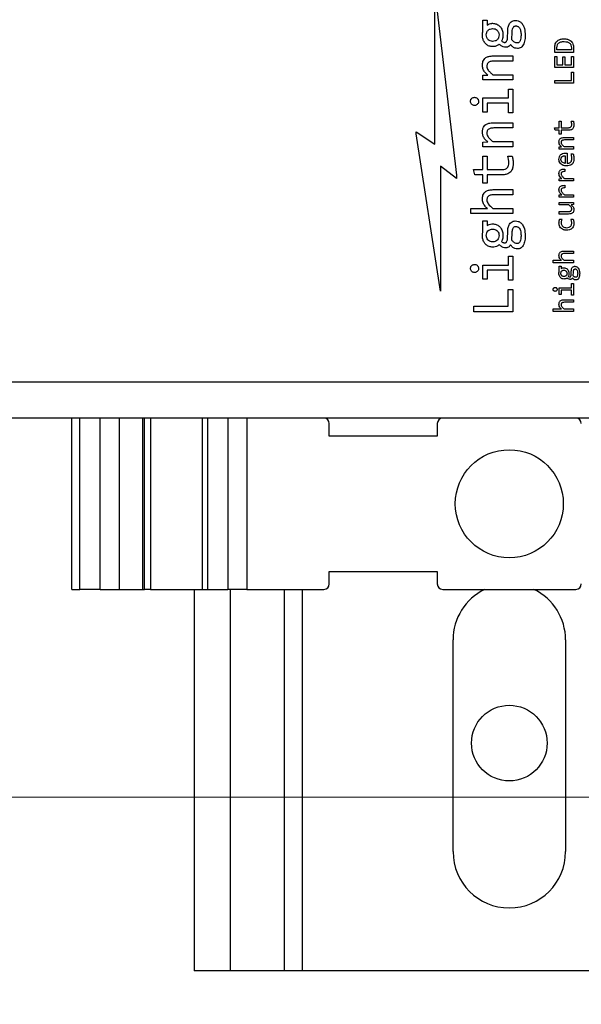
# Model space of a CAD drawing. Header units: millimetres. Extents: x 0 to 420, y 0 to 297.
# Tile 88 of 145: x 200 to 206, y 158 to 169. Entities that reach past the tile are written whole.
import ezdxf

# ---------------------------------------------------------------- set-up
doc = ezdxf.new("R2010")
doc.units = ezdxf.units.MM
doc.styles.add('SLDTEXTSTYLE0', font='TXT', dxfattribs={"width": 0.75})
doc.dimstyles.new('SLDDIMSTYLE0', dxfattribs={"dimtxt": 3.5, "dimasz": 3.302, "dimexe": 0, "dimexo": 0.0625, "dimgap": 0.875, "dimtad": 1, "dimlfac": 5, "dimrnd": 1e-09, "dimzin": 12, "dimdsep": 46, "dimtxsty": 'SLDTEXTSTYLE0', "dimsah": 1, "dimcen": 0.09, "dimadec": 0, "dimazin": 3, "dimtfac": 1, "dimtofl": 0, "dimtmove": 0, "dimatfit": 3, "dimfxl": 1, "dimfrac": 2, "dimtolj": 1, "dimtzin": 12, "dimarcsym": 0})

# ---------------------------------------------------------------- blocks, each defined once
blk = doc.blocks.new('_D_4')
at = {"color": 7, "linetype": 'Continuous', "lineweight": 18}
for p, q in [((186.436, 160.155), (271.003, 160.155)), ((270.003, 150.755), (270.003, 160.155)), ((228.436, 150.755), (271.003, 150.755))]:
    blk.add_line(p, q, dxfattribs=at)
for points in [[(270.003, 160.155), (269.495, 156.853), (270.511, 156.853)], [(270.003, 150.755), (270.511, 154.057), (269.495, 154.057)]]:
    blk.add_solid(points, dxfattribs=at)
at = {"color": 7, "linetype": 'Continuous', "lineweight": 18, "insert": (265.491, 152.869), "char_height": 3.5, "attachment_point": 1, "rotation": 90, "style": 'SLDTEXTSTYLE0'}
blk.add_mtext('47', dxfattribs=at)
blk = doc.blocks.new('_D_5')
at = {"color": 7, "linetype": 'Continuous', "lineweight": 18}
for p, q in [((186.436, 221.355), (271.003, 221.355)), ((270.003, 160.155), (270.003, 221.355)), ((186.436, 160.155), (271.003, 160.155))]:
    blk.add_line(p, q, dxfattribs=at)
for points in [[(270.003, 221.355), (269.495, 218.053), (270.511, 218.053)], [(270.003, 160.155), (270.511, 163.457), (269.495, 163.457)]]:
    blk.add_solid(points, dxfattribs=at)
at = {"color": 7, "linetype": 'Continuous', "lineweight": 18, "insert": (265.491, 186.876), "char_height": 3.5, "attachment_point": 1, "rotation": 90, "style": 'SLDTEXTSTYLE0'}
blk.add_mtext('306', dxfattribs=at)

msp = doc.modelspace()

# ---------------------------------------------------------------- linework, layer by layer
at = {"color": 7, "linetype": 'Continuous', "lineweight": 25}
for p, q in [((204.6096, 169.0859), (204.8481, 167.0598)), ((204.6096, 167.4063), (204.6096, 169.0859)), ((205.1432, 168.7801), (205.1899, 168.7801)), ((205.1432, 168.6602), (205.1432, 168.7801)), ((205.1899, 168.7801), (205.1899, 168.7273)), ((205.4151, 168.5788), (205.4182, 168.6656)), ((205.4648, 168.5645), (205.4679, 168.6509)), ((205.9417, 168.4231), (205.9417, 168.4771)), ((205.9657, 168.4516), (205.9657, 168.4761)), ((206.126, 168.4727), (206.126, 168.4516)), ((206.1508, 168.4679), (206.1508, 168.4231)), ((205.2577, 168.3844), (205.4737, 168.3844)), ((205.4737, 168.3844), (205.4737, 168.327)), ((206.1508, 168.4231), (205.9417, 168.4231)), ((205.9417, 168.3766), (205.9657, 168.3766)), ((205.9417, 168.2577), (205.9417, 168.3766)), ((206.126, 168.4516), (205.9657, 168.4516)), ((205.9657, 168.3766), (205.9657, 168.2862)), ((206.0305, 168.3731), (206.0545, 168.3731)), ((206.0305, 168.2862), (206.0305, 168.3731)), ((206.0545, 168.3731), (206.0545, 168.2862)), ((206.1264, 168.3766), (206.1508, 168.3766)), ((206.1264, 168.2862), (206.1264, 168.3766)), ((206.1508, 168.3766), (206.1508, 168.2577)), ((205.4737, 168.327), (205.2624, 168.327)), ((206.1508, 168.2577), (205.9417, 168.2577)), ((205.9657, 168.2862), (206.0305, 168.2862)), ((206.0545, 168.2862), (206.1264, 168.2862)), ((205.1432, 168.1696), (205.1964, 168.1719)), ((205.1432, 168.1183), (205.1432, 168.1696)), ((205.2543, 168.1758), (205.4737, 168.1758)), ((205.4737, 168.1758), (205.4737, 168.1183)), ((206.1264, 168.2028), (206.1508, 168.2028)), ((206.1264, 168.1116), (206.1264, 168.2028)), ((206.1508, 168.2028), (206.1508, 168.0825)), ((205.4737, 168.1183), (205.1432, 168.1183)), ((205.9417, 168.0825), (205.9417, 168.1116)), ((205.9417, 168.1116), (206.1264, 168.1116)), ((206.1508, 168.0825), (205.9417, 168.0825)), ((205.1432, 167.9177), (205.4259, 167.9177)), ((205.1432, 167.7619), (205.1432, 167.9177)), ((205.4259, 168.0161), (205.4737, 168.0161)), ((205.4259, 167.9177), (205.4259, 168.0161)), ((205.4737, 168.0161), (205.4737, 167.7511)), ((205.1906, 167.8599), (205.1906, 167.7619)), ((205.4259, 167.8599), (205.1906, 167.8599)), ((205.4259, 167.7511), (205.4259, 167.8599)), ((205.1906, 167.7619), (205.1432, 167.7619)), ((205.4737, 167.7511), (205.4259, 167.7511)), ((205.2577, 167.6424), (205.4737, 167.6424)), ((205.4737, 167.5849), (205.2624, 167.5849)), ((205.4737, 167.6424), (205.4737, 167.5849)), ((205.9389, 167.5876), (205.9902, 167.5876)), ((205.946, 167.5597), (205.9389, 167.5876)), ((205.9902, 167.6597), (206.0136, 167.6597)), ((205.9902, 167.5876), (205.9902, 167.6597)), ((206.0136, 167.6597), (206.0136, 167.5876)), ((206.0136, 167.5876), (206.0951, 167.5876)), ((206.1245, 167.6597), (206.1485, 167.6597)), ((204.3996, 167.5205), (204.3996, 167.5436)), ((204.3996, 167.5436), (204.6096, 167.4063)), ((204.6713, 165.7742), (204.3996, 167.5205)), ((205.9902, 167.5597), (205.946, 167.5597)), ((205.9902, 167.5147), (205.9902, 167.5597)), ((206.0136, 167.5147), (205.9902, 167.5147)), ((206.0136, 167.5597), (206.0136, 167.5147)), ((206.0974, 167.5597), (206.0136, 167.5597)), ((206.0459, 167.4793), (206.1508, 167.4793)), ((206.1508, 167.4793), (206.1508, 167.4514)), ((205.1432, 167.4276), (205.1964, 167.4299)), ((205.1432, 167.3763), (205.1432, 167.4276)), ((205.4737, 167.3763), (205.1432, 167.3763)), ((205.2543, 167.4337), (205.4737, 167.4337)), ((205.4737, 167.4337), (205.4737, 167.3763)), ((205.9902, 167.375), (206.0161, 167.3761)), ((205.9902, 167.3501), (205.9902, 167.375)), ((206.0442, 167.378), (206.1508, 167.378)), ((206.1508, 167.4514), (206.0481, 167.4514)), ((206.1508, 167.378), (206.1508, 167.3501)), ((205.1432, 167.2717), (205.1914, 167.2717)), ((205.1432, 167.1233), (205.1432, 167.2717)), ((205.1914, 167.2717), (205.1914, 167.1233)), ((205.4197, 167.2717), (205.4691, 167.2717)), ((206.1508, 167.3501), (205.9902, 167.3501)), ((206.058, 167.2765), (206.058, 167.192)), ((206.0794, 167.3049), (206.0794, 167.192)), ((206.1234, 167.2969), (206.1463, 167.2969)), ((204.6713, 167.161), (204.6713, 165.7742)), ((204.8489, 167.0237), (204.6713, 167.161)), ((204.8481, 167.0598), (204.8481, 167.0497)), ((204.8481, 167.0497), (204.8489, 167.0497)), ((204.8489, 167.0497), (204.8489, 167.0237)), ((205.0375, 167.1233), (205.1432, 167.1233)), ((205.0522, 167.0658), (205.0375, 167.1233)), ((205.1432, 167.0658), (205.0522, 167.0658)), ((205.1432, 166.9732), (205.1432, 167.0658)), ((205.1914, 167.1233), (205.3592, 167.1233)), ((205.1914, 167.0658), (205.1914, 166.9732)), ((205.3638, 167.0658), (205.1914, 167.0658)), ((206.0515, 167.1281), (206.0515, 167.1)), ((205.1914, 166.9732), (205.1432, 166.9732)), ((205.9902, 167.0217), (206.0198, 167.0224)), ((205.9902, 166.9962), (205.9902, 167.0217)), ((206.1508, 166.9962), (205.9902, 166.9962)), ((206.0477, 167.0243), (206.1508, 167.0243)), ((206.0515, 166.9479), (206.0515, 166.9198)), ((206.1508, 167.0243), (206.1508, 166.9962)), ((205.2577, 166.9003), (205.4737, 166.9003)), ((205.4737, 166.8429), (205.2624, 166.8429)), ((205.4737, 166.9003), (205.4737, 166.8429)), ((205.9902, 166.8415), (206.0198, 166.8422)), ((205.9902, 166.816), (205.9902, 166.8415)), ((206.1508, 166.816), (205.9902, 166.816)), ((206.0477, 166.8441), (206.1508, 166.8441)), ((206.1508, 166.8441), (206.1508, 166.816)), ((205.9902, 166.7585), (206.1508, 166.7585)), ((205.9902, 166.7306), (205.9902, 166.7585)), ((206.0966, 166.7306), (205.9902, 166.7306)), ((206.1508, 166.7334), (206.1249, 166.7325)), ((206.1508, 166.7585), (206.1508, 166.7334)), ((205.0082, 166.6917), (205.1428, 166.6917)), ((205.0082, 166.6342), (205.0082, 166.6917)), ((205.4737, 166.6342), (205.0082, 166.6342)), ((205.1428, 166.6917), (205.1949, 166.6897)), ((205.2543, 166.6917), (205.4737, 166.6917)), ((205.4737, 166.6917), (205.4737, 166.6342)), ((205.9902, 166.6572), (206.0929, 166.6572)), ((205.9902, 166.6292), (205.9902, 166.6572)), ((206.0951, 166.6292), (205.9902, 166.6292)), ((205.1432, 166.554), (205.1899, 166.554)), ((205.1432, 166.434), (205.1432, 166.554)), ((205.1899, 166.554), (205.1899, 166.5012)), ((205.9955, 166.5738), (206.0221, 166.5738)), ((206.1189, 166.5738), (206.1448, 166.5738)), ((205.4151, 166.3527), (205.4182, 166.4394)), ((205.4648, 166.3384), (205.4679, 166.4248)), ((205.4259, 166.161), (205.4737, 166.161)), ((205.4259, 166.0626), (205.4259, 166.161)), ((205.4737, 166.161), (205.4737, 165.896)), ((206.0459, 166.2179), (206.1508, 166.2179)), ((206.1508, 166.19), (206.0481, 166.19)), ((206.1508, 166.2179), (206.1508, 166.19)), ((205.1432, 166.0626), (205.4259, 166.0626)), ((205.1432, 165.9068), (205.1432, 166.0626)), ((205.9247, 166.1165), (205.99, 166.1165)), ((205.9247, 166.0886), (205.9247, 166.1165)), ((206.1508, 166.0886), (205.9247, 166.0886)), ((205.99, 166.1165), (206.0153, 166.1156)), ((206.0442, 166.1165), (206.1508, 166.1165)), ((206.1508, 166.1165), (206.1508, 166.0886)), ((205.1906, 166.0048), (205.1906, 165.9068)), ((205.4259, 166.0048), (205.1906, 166.0048)), ((205.4259, 165.896), (205.4259, 166.0048)), ((205.9902, 166.0496), (206.0129, 166.0496)), ((205.9902, 165.9914), (205.9902, 166.0496)), ((206.0129, 166.0496), (206.0129, 166.024)), ((206.1223, 165.9519), (206.1238, 165.994)), ((206.1465, 165.9449), (206.148, 165.9869)), ((205.1906, 165.9068), (205.1432, 165.9068)), ((205.4737, 165.896), (205.4259, 165.896)), ((206.1275, 165.8588), (206.1508, 165.8588)), ((206.1275, 165.811), (206.1275, 165.8588)), ((206.1508, 165.8588), (206.1508, 165.7301)), ((205.4236, 165.7927), (205.4737, 165.7927)), ((205.4236, 165.6048), (205.4236, 165.7927)), ((205.4737, 165.7927), (205.4737, 165.5451)), ((205.9902, 165.811), (206.1275, 165.811)), ((205.9902, 165.7353), (205.9902, 165.811)), ((206.0133, 165.7353), (205.9902, 165.7353)), ((206.0133, 165.7829), (206.0133, 165.7353)), ((206.1275, 165.7829), (206.0133, 165.7829)), ((206.1275, 165.7301), (206.1275, 165.7829)), ((206.1508, 165.7301), (206.1275, 165.7301)), ((206.0459, 165.6772), (206.1508, 165.6772)), ((206.1508, 165.6493), (206.0481, 165.6493)), ((206.1508, 165.6772), (206.1508, 165.6493)), ((205.0433, 165.5451), (205.0433, 165.6048)), ((205.0433, 165.6048), (205.4236, 165.6048)), ((205.4737, 165.5451), (205.0433, 165.5451)), ((205.9247, 165.5759), (205.99, 165.5759)), ((205.9247, 165.548), (205.9247, 165.5759)), ((206.1508, 165.548), (205.9247, 165.548)), ((205.99, 165.5759), (206.0153, 165.575)), ((206.0442, 165.5759), (206.1508, 165.5759)), ((206.1508, 165.5759), (206.1508, 165.548)), ((216.0323, 164.7623), (193.7223, 164.7623)), ((216.0323, 164.3623), (193.7223, 164.3623)), ((200.576, 162.4623), (200.576, 164.3623)), ((200.6639, 162.4623), (200.6639, 164.3623)), ((200.8903, 162.4623), (200.8903, 164.3623)), ((201.1043, 162.4623), (201.1043, 164.3623)), ((201.3626, 162.4623), (201.3626, 164.3623)), ((201.3843, 162.4623), (201.3843, 164.3623)), ((201.4489, 164.3623), (201.4489, 162.4623)), ((202.0232, 164.3623), (202.0232, 162.4623)), ((202.0818, 164.3623), (202.0818, 162.4623)), ((202.3082, 164.3623), (202.3082, 162.4623)), ((202.5203, 164.3623), (202.5203, 162.4623)), ((203.436, 164.1623), (203.436, 164.3023)), ((204.636, 164.3023), (204.636, 164.1623)), ((204.636, 164.1623), (203.436, 164.1623)), ((203.436, 162.6623), (204.636, 162.6623)), ((203.436, 162.5223), (203.436, 162.6623)), ((204.636, 162.6623), (204.636, 162.5223)), ((200.576, 162.4623), (200.6639, 162.4623)), ((200.8903, 162.4623), (200.6639, 162.4623)), ((200.8903, 162.4623), (201.1043, 162.4623)), ((201.1043, 162.4623), (201.3626, 162.4623)), ((201.3626, 162.4623), (201.3843, 162.4623)), ((201.4489, 162.4623), (201.3843, 162.4623)), ((201.4489, 162.4623), (202.0232, 162.4623)), ((201.936, 162.4623), (201.936, 158.2253)), ((202.0232, 162.4623), (202.0818, 162.4623)), ((202.0818, 162.4623), (202.3082, 162.4623)), ((202.5203, 162.4623), (202.3082, 162.4623)), ((202.5203, 162.4623), (203.376, 162.4623)), ((202.936, 162.4623), (202.936, 158.2253)), ((204.696, 162.4623), (206.176, 162.4623)), ((204.811, 159.5503), (204.811, 161.9003)), ((206.061, 161.9003), (206.061, 159.5503)), ((202.336, 158.2253), (201.936, 158.2253)), ((202.936, 158.2253), (202.336, 158.2253)), ((203.136, 158.2253), (202.936, 158.2253)), ((207.736, 158.2253), (203.136, 158.2253))]:
    msp.add_line(p, q, dxfattribs=at)
at = {"color": 1, "linetype": 'Continuous', "lineweight": 25}
for p, q in [((202.336, 162.4623), (202.336, 158.2253)), ((203.136, 162.4623), (203.136, 158.2253))]:
    msp.add_line(p, q, dxfattribs=at)
at = {"color": 7, "linetype": 'Continuous', "lineweight": 25}
for centre, radius in [((205.436, 163.4123), 0.6), ((205.436, 160.7553), 0.42)]:
    msp.add_circle(centre, radius, dxfattribs=at)
for centre, radius, start, end in [((203.376, 164.3023), 0.06, 0, 90), ((204.696, 164.3023), 0.06, 90, 180), ((206.176, 164.3023), 0.06, 0, 90), ((203.376, 162.5223), 0.06, 270, 0), ((204.696, 162.5223), 0.06, 180, 270), ((205.436, 161.9003), 0.625, 115.95066, 180), ((205.436, 161.9003), 0.625, 0, 64.04934), ((206.176, 162.5223), 0.06, 270, 0), ((205.436, 159.5503), 0.625, 180, 0)]:
    msp.add_arc(centre, radius, start, end, dxfattribs=at)
for points, knots in [([(205.1802, 168.6174), (205.181, 168.6271), (205.1821, 168.6414), (205.1907, 168.6583), (205.1991, 168.669), (205.2097, 168.6777), (205.2266, 168.6865), (205.241, 168.6878), (205.2508, 168.6887)], [0, 0, 0, 0, 0.25736748, 0.37763844, 0.49857598, 0.61869969, 0.74026249, 1, 1, 1, 1]), ([(205.1899, 168.7273), (205.1976, 168.7323), (205.2134, 168.7424), (205.2349, 168.7463), (205.247, 168.7465), (205.2496, 168.7466)], [0, 0, 0, 0, 0.4315193, 0.8739617, 1, 1, 1, 1]), ([(205.2496, 168.7466), (205.2632, 168.7454), (205.2905, 168.743), (205.325, 168.7219), (205.3503, 168.6894), (205.3632, 168.6533), (205.3645, 168.6277), (205.365, 168.6174)], [0, 0, 0, 0, 0.2094687, 0.4200222, 0.6035332, 0.8403014, 1, 1, 1, 1]), ([(205.2508, 168.6887), (205.2599, 168.6878), (205.278, 168.686), (205.298, 168.6735), (205.3101, 168.6596), (205.3196, 168.6424), (205.3209, 168.6275), (205.3218, 168.6174)], [0, 0, 0, 0, 0.2427104, 0.4802451, 0.6073863, 0.7326426, 1, 1, 1, 1]), ([(205.4182, 168.6656), (205.4192, 168.6789), (205.4213, 168.7058), (205.4338, 168.7402), (205.4546, 168.7642), (205.4777, 168.7772), (205.4947, 168.7784), (205.5026, 168.779)], [0, 0, 0, 0, 0.2547234, 0.5113203, 0.6800401, 0.8495163, 1, 1, 1, 1]), ([(205.4679, 168.6509), (205.4687, 168.6609), (205.47, 168.6781), (205.4762, 168.6979), (205.4842, 168.7086), (205.4912, 168.7139), (205.4996, 168.7171), (205.5057, 168.7175), (205.5088, 168.7176)], [0, 0, 0, 0, 0.341503, 0.5933782, 0.6968119, 0.7940238, 0.8926628, 1, 1, 1, 1]), ([(205.5026, 168.779), (205.5134, 168.7779), (205.5349, 168.7758), (205.5632, 168.7593), (205.5881, 168.7309), (205.6087, 168.6826), (205.6109, 168.6413), (205.6122, 168.6166)], [0, 0, 0, 0, 0.1472253, 0.2945772, 0.4357851, 0.6623776, 1, 1, 1, 1]), ([(205.5088, 168.7176), (205.5124, 168.7174), (205.5197, 168.7169), (205.5305, 168.7129), (205.5405, 168.7062), (205.5534, 168.6909), (205.5646, 168.6615), (205.5657, 168.6352), (205.5663, 168.6205)], [0, 0, 0, 0, 0.0862476, 0.1748774, 0.2694674, 0.3724613, 0.6483724, 1, 1, 1, 1]), ([(205.137, 168.617), (205.1373, 168.6242), (205.1377, 168.6351), (205.1402, 168.6495), (205.1422, 168.6566), (205.1432, 168.6602)], [0, 0, 0, 0, 0.4945121, 0.7464679, 1, 1, 1, 1]), ([(205.2523, 168.4878), (205.2387, 168.489), (205.2114, 168.4913), (205.177, 168.5125), (205.1534, 168.5426), (205.1393, 168.578), (205.1378, 168.6037), (205.137, 168.617)], [0, 0, 0, 0, 0.2094052, 0.4198845, 0.6033112, 0.7953082, 1, 1, 1, 1]), ([(205.2508, 168.5456), (205.2418, 168.5466), (205.2239, 168.5484), (205.204, 168.5609), (205.192, 168.575), (205.1824, 168.5923), (205.1811, 168.6072), (205.1802, 168.6174)], [0, 0, 0, 0, 0.2396163, 0.4759986, 0.6054071, 0.732199, 1, 1, 1, 1]), ([(205.3218, 168.6174), (205.321, 168.6075), (205.3199, 168.5931), (205.3113, 168.5761), (205.3028, 168.5653), (205.2922, 168.5565), (205.2753, 168.5476), (205.2607, 168.5464), (205.2508, 168.5456)], [0, 0, 0, 0, 0.2580456, 0.3780286, 0.4982587, 0.6192757, 0.7397865, 1, 1, 1, 1]), ([(205.365, 168.6174), (205.3647, 168.6107), (205.3643, 168.5973), (205.3604, 168.5742), (205.3536, 168.559), (205.3495, 168.5499)], [0, 0, 0, 0, 0.2867004, 0.5735724, 1, 1, 1, 1]), ([(205.3854, 168.5348), (205.3879, 168.5351), (205.393, 168.5355), (205.4006, 168.5399), (205.4078, 168.5484), (205.4136, 168.5619), (205.4146, 168.5728), (205.4151, 168.5788)], [0, 0, 0, 0, 0.129826, 0.2598468, 0.4365112, 0.6944523, 1, 1, 1, 1]), ([(205.5663, 168.6205), (205.5659, 168.6074), (205.5652, 168.5844), (205.5587, 168.5577), (205.55, 168.542), (205.542, 168.534), (205.5323, 168.5291), (205.5252, 168.5285), (205.5215, 168.5283)], [0, 0, 0, 0, 0.3439543, 0.6092402, 0.7178634, 0.8134189, 0.9042715, 1, 1, 1, 1]), ([(205.6122, 168.6166), (205.6119, 168.6033), (205.6111, 168.5707), (205.6027, 168.5289), (205.5857, 168.4962), (205.5679, 168.478), (205.5472, 168.4687), (205.5329, 168.4678), (205.5266, 168.4673)], [0, 0, 0, 0, 0.2085455, 0.5086669, 0.6560013, 0.7778567, 0.9003538, 1, 1, 1, 1]), ([(205.9417, 168.4771), (205.9425, 168.4906), (205.9437, 168.5128), (205.957, 168.5411), (205.9769, 168.56), (206.007, 168.5723), (206.0303, 168.5734), (206.044, 168.5741)], [0, 0, 0, 0, 0.2499786, 0.4085817, 0.5681875, 0.7478472, 1, 1, 1, 1]), ([(206.044, 168.5741), (206.0575, 168.5734), (206.0813, 168.5721), (206.1117, 168.5591), (206.1323, 168.54), (206.1466, 168.5119), (206.1506, 168.4867), (206.1507, 168.4704), (206.1508, 168.4679)], [0, 0, 0, 0, 0.23429623, 0.41337596, 0.56437584, 0.71503786, 0.95572612, 1, 1, 1, 1]), ([(205.3233, 168.514), (205.318, 168.5099), (205.3047, 168.4996), (205.2805, 168.4889), (205.2613, 168.4881), (205.2523, 168.4878)], [0, 0, 0, 0, 0.2590353, 0.6550026, 1, 1, 1, 1]), ([(205.3958, 168.4801), (205.3866, 168.481), (205.3648, 168.4831), (205.3415, 168.499), (205.3276, 168.5104), (205.3233, 168.514)], [0, 0, 0, 0, 0.33571272, 0.79354278, 1, 1, 1, 1]), ([(205.3495, 168.5499), (205.3547, 168.5463), (205.3627, 168.5408), (205.3749, 168.5354), (205.3818, 168.535), (205.3854, 168.5348)], [0, 0, 0, 0, 0.4804172, 0.7315285, 1, 1, 1, 1]), ([(205.4494, 168.5132), (205.4464, 168.5078), (205.4406, 168.4974), (205.4255, 168.4864), (205.4101, 168.4809), (205.3997, 168.4803), (205.3958, 168.4801)], [0, 0, 0, 0, 0.2760544, 0.5304442, 0.8257778, 1, 1, 1, 1]), ([(205.5266, 168.4673), (205.5163, 168.4682), (205.4956, 168.47), (205.4688, 168.4881), (205.456, 168.5047), (205.4494, 168.5132)], [0, 0, 0, 0, 0.3267021, 0.65552, 1, 1, 1, 1]), ([(205.5215, 168.5283), (205.5165, 168.5286), (205.5066, 168.5293), (205.4917, 168.5354), (205.4773, 168.5473), (205.4693, 168.5583), (205.4648, 168.5645)], [0, 0, 0, 0, 0.21307731, 0.42249771, 0.6755859, 1, 1, 1, 1]), ([(205.9657, 168.4761), (205.9663, 168.4865), (205.9671, 168.5012), (205.9751, 168.5182), (205.9834, 168.5281), (205.9948, 168.5354), (206.0156, 168.5429), (206.0333, 168.5436), (206.0459, 168.5441)], [0, 0, 0, 0, 0.2536335, 0.3596577, 0.4589452, 0.5675655, 0.6909499, 1, 1, 1, 1]), ([(206.0459, 168.5441), (206.0577, 168.5435), (206.0746, 168.5427), (206.0946, 168.5347), (206.1063, 168.5268), (206.1153, 168.5164), (206.1243, 168.4987), (206.1253, 168.4834), (206.126, 168.4727)], [0, 0, 0, 0, 0.2882636, 0.4094549, 0.521242, 0.6299002, 0.7421868, 1, 1, 1, 1]), ([(205.137, 168.2811), (205.1379, 168.2946), (205.1394, 168.3177), (205.1545, 168.3472), (205.1774, 168.3681), (205.213, 168.3824), (205.2412, 168.3837), (205.2577, 168.3844)], [0, 0, 0, 0, 0.223129, 0.3790485, 0.5354266, 0.7270311, 1, 1, 1, 1]), ([(205.1964, 168.1719), (205.1865, 168.1809), (205.1666, 168.1989), (205.1438, 168.2327), (205.1374, 168.2622), (205.1371, 168.2782), (205.137, 168.2811)], [0, 0, 0, 0, 0.312167, 0.6260098, 0.9329867, 1, 1, 1, 1]), ([(205.2624, 168.327), (205.2487, 168.3263), (205.2293, 168.3255), (205.2063, 168.3147), (205.1943, 168.3025), (205.1874, 168.2866), (205.1867, 168.2755), (205.1864, 168.2695)], [0, 0, 0, 0, 0.3726965, 0.5317143, 0.6921262, 0.8350378, 1, 1, 1, 1]), ([(205.1864, 168.2695), (205.1869, 168.2627), (205.188, 168.2479), (205.2016, 168.2236), (205.225, 168.1999), (205.2444, 168.1839), (205.2543, 168.1758)], [0, 0, 0, 0, 0.16881733, 0.36823667, 0.68046036, 1, 1, 1, 1]), ([(205.0043, 167.8799), (205.0048, 167.8853), (205.0058, 167.8959), (205.0141, 167.9095), (205.0258, 167.9195), (205.0383, 167.9245), (205.0464, 167.9249), (205.0495, 167.9251)], [0, 0, 0, 0, 0.2271758, 0.4436627, 0.6563538, 0.8714743, 1, 1, 1, 1]), ([(205.0495, 167.9251), (205.0547, 167.9246), (205.065, 167.9236), (205.0787, 167.9156), (205.0888, 167.9041), (205.094, 167.8914), (205.0944, 167.8832), (205.0946, 167.8799)], [0, 0, 0, 0, 0.2196189, 0.4357958, 0.6506535, 0.8635059, 1, 1, 1, 1]), ([(205.0495, 167.8348), (205.0441, 167.8353), (205.0335, 167.8363), (205.0199, 167.8446), (205.0099, 167.8563), (205.0049, 167.8688), (205.0045, 167.8769), (205.0043, 167.8799)], [0, 0, 0, 0, 0.2271773, 0.4436656, 0.6563445, 0.8714544, 1, 1, 1, 1]), ([(205.0946, 167.8799), (205.0941, 167.8746), (205.0931, 167.864), (205.0848, 167.8504), (205.0732, 167.8405), (205.0607, 167.8355), (205.0526, 167.835), (205.0495, 167.8348)], [0, 0, 0, 0, 0.2272499, 0.443818, 0.6566721, 0.8678451, 1, 1, 1, 1]), ([(205.137, 167.539), (205.1379, 167.5526), (205.1394, 167.5757), (205.1545, 167.6052), (205.1774, 167.6261), (205.213, 167.6403), (205.2412, 167.6416), (205.2577, 167.6424)], [0, 0, 0, 0, 0.223136, 0.3790548, 0.5354265, 0.7270333, 1, 1, 1, 1]), ([(205.2624, 167.5849), (205.2487, 167.5843), (205.2293, 167.5834), (205.2063, 167.5726), (205.1943, 167.5605), (205.1874, 167.5446), (205.1867, 167.5334), (205.1864, 167.5274)], [0, 0, 0, 0, 0.3726965, 0.5317143, 0.6921262, 0.8350378, 1, 1, 1, 1]), ([(206.0951, 167.5876), (206.0999, 167.5879), (206.1078, 167.5884), (206.1177, 167.5932), (206.1244, 167.6004), (206.1288, 167.611), (206.1292, 167.6193), (206.1294, 167.624)], [0, 0, 0, 0, 0.2505331, 0.4095564, 0.5693862, 0.7551274, 1, 1, 1, 1]), ([(206.153, 167.6196), (206.1525, 167.6106), (206.1518, 167.5964), (206.1437, 167.5786), (206.133, 167.568), (206.1171, 167.5608), (206.105, 167.5601), (206.0974, 167.5597)], [0, 0, 0, 0, 0.28805087, 0.45093013, 0.61516558, 0.75918435, 1, 1, 1, 1]), ([(206.1294, 167.624), (206.1293, 167.6273), (206.1291, 167.634), (206.1276, 167.646), (206.1257, 167.6545), (206.1245, 167.6597)], [0, 0, 0, 0, 0.27667637, 0.55320312, 1, 1, 1, 1]), ([(206.1485, 167.6597), (206.1493, 167.6565), (206.1512, 167.6483), (206.1527, 167.6349), (206.1529, 167.6247), (206.153, 167.6196)], [0, 0, 0, 0, 0.2475092, 0.6222611, 1, 1, 1, 1]), ([(205.1964, 167.4299), (205.1865, 167.4388), (205.1666, 167.4569), (205.1438, 167.4906), (205.1374, 167.5201), (205.1371, 167.5361), (205.137, 167.539)], [0, 0, 0, 0, 0.312167, 0.6260098, 0.9329867, 1, 1, 1, 1]), ([(205.1864, 167.5274), (205.1869, 167.5207), (205.188, 167.5059), (205.2016, 167.4816), (205.225, 167.4579), (205.2444, 167.4418), (205.2543, 167.4337)], [0, 0, 0, 0, 0.1688177, 0.3682263, 0.6804597, 1, 1, 1, 1]), ([(205.9872, 167.4291), (205.9877, 167.4359), (205.9884, 167.4473), (205.9961, 167.4617), (206.0073, 167.4717), (206.0245, 167.4784), (206.038, 167.479), (206.0459, 167.4793)], [0, 0, 0, 0, 0.22988492, 0.3849155, 0.54034941, 0.73430246, 1, 1, 1, 1]), ([(206.0161, 167.3761), (206.0115, 167.3803), (206.001, 167.3897), (205.9889, 167.4077), (205.9878, 167.4224), (205.9872, 167.4291)], [0, 0, 0, 0, 0.2978683, 0.6806838, 1, 1, 1, 1]), ([(206.0481, 167.4514), (206.0413, 167.4511), (206.0317, 167.4507), (206.0204, 167.4451), (206.0148, 167.4392), (206.0116, 167.4316), (206.0114, 167.4263), (206.0112, 167.4235)], [0, 0, 0, 0, 0.3840299, 0.5414846, 0.7002249, 0.842346, 1, 1, 1, 1]), ([(206.0112, 167.4235), (206.0115, 167.4201), (206.012, 167.4128), (206.022, 167.3957), (206.0346, 167.3856), (206.0442, 167.378)], [0, 0, 0, 0, 0.1740904, 0.3735791, 1, 1, 1, 1]), ([(205.4297, 167.1981), (205.4295, 167.2047), (205.4292, 167.2181), (205.4261, 167.2428), (205.4222, 167.2605), (205.4197, 167.2717)], [0, 0, 0, 0, 0.2687545, 0.5373667, 1, 1, 1, 1]), ([(205.4691, 167.2717), (205.4718, 167.2586), (205.4761, 167.2385), (205.478, 167.2108), (205.4782, 167.1964), (205.4783, 167.1892)], [0, 0, 0, 0, 0.4820145, 0.7406476, 1, 1, 1, 1]), ([(205.9872, 167.2358), (205.988, 167.2458), (205.9893, 167.2624), (206.0014, 167.2829), (206.0182, 167.2967), (206.0393, 167.3044), (206.0547, 167.3052), (206.062, 167.3055)], [0, 0, 0, 0, 0.2563326, 0.4281476, 0.6003926, 0.8124004, 1, 1, 1, 1]), ([(206.0095, 167.2345), (206.0097, 167.2378), (206.0099, 167.2441), (206.0125, 167.2529), (206.0169, 167.2605), (206.0229, 167.2667), (206.0303, 167.2715), (206.0419, 167.2762), (206.0515, 167.2763), (206.058, 167.2765)], [0, 0, 0, 0, 0.1349008, 0.2577188, 0.3743282, 0.4916164, 0.6113101, 0.7329753, 1, 1, 1, 1]), ([(206.062, 167.3055), (206.0636, 167.3055), (206.067, 167.3055), (206.0728, 167.3053), (206.0769, 167.3051), (206.0794, 167.3049)], [0, 0, 0, 0, 0.2868508, 0.5736592, 1, 1, 1, 1]), ([(206.1303, 167.2456), (206.1301, 167.2522), (206.1296, 167.2642), (206.1273, 167.2814), (206.1247, 167.2917), (206.1234, 167.2969)], [0, 0, 0, 0, 0.3857972, 0.6918756, 1, 1, 1, 1]), ([(206.1463, 167.2969), (206.1478, 167.2904), (206.1508, 167.2781), (206.1531, 167.2595), (206.1534, 167.2475), (206.1536, 167.2414)], [0, 0, 0, 0, 0.3572477, 0.6774621, 1, 1, 1, 1]), ([(205.3592, 167.1233), (205.369, 167.1238), (205.3852, 167.1248), (205.4057, 167.1348), (205.4194, 167.1496), (205.4284, 167.1714), (205.4293, 167.1884), (205.4297, 167.1981)], [0, 0, 0, 0, 0.2497425, 0.4089169, 0.5689014, 0.7544419, 1, 1, 1, 1]), ([(205.4783, 167.1892), (205.4778, 167.1758), (205.4767, 167.1489), (205.4649, 167.1136), (205.444, 167.0881), (205.4151, 167.0715), (205.387, 167.0662), (205.3685, 167.0659), (205.3638, 167.0658)], [0, 0, 0, 0, 0.2081479, 0.4179913, 0.5647138, 0.7115007, 0.926911, 1, 1, 1, 1]), ([(206.0708, 167.1629), (206.0585, 167.164), (206.0376, 167.1659), (206.0115, 167.1806), (205.9951, 167.1998), (205.9879, 167.2196), (205.9874, 167.2316), (205.9872, 167.2358)], [0, 0, 0, 0, 0.2959864, 0.5020278, 0.7091818, 0.8971413, 1, 1, 1, 1]), ([(206.058, 167.192), (206.0514, 167.1929), (206.0388, 167.1945), (206.025, 167.2025), (206.0169, 167.2108), (206.0126, 167.218), (206.01, 167.226), (206.0097, 167.2316), (206.0095, 167.2345)], [0, 0, 0, 0, 0.28090174, 0.52990624, 0.6498227, 0.76427192, 0.8790743, 1, 1, 1, 1]), ([(206.1536, 167.2414), (206.1529, 167.2306), (206.1519, 167.2127), (206.1409, 167.1898), (206.1246, 167.1744), (206.1002, 167.1645), (206.0815, 167.1635), (206.0708, 167.1629)], [0, 0, 0, 0, 0.2475858, 0.40883, 0.57109565, 0.75365902, 1, 1, 1, 1]), ([(206.0794, 167.192), (206.0862, 167.1924), (206.0978, 167.1931), (206.1127, 167.2006), (206.1224, 167.2111), (206.1293, 167.2265), (206.1299, 167.2383), (206.1303, 167.2456)], [0, 0, 0, 0, 0.2405082, 0.4105251, 0.5811087, 0.7433398, 1, 1, 1, 1]), ([(205.9872, 167.0785), (205.9877, 167.0853), (205.9886, 167.0967), (205.9968, 167.1108), (206.0085, 167.1208), (206.0273, 167.1277), (206.0424, 167.128), (206.0515, 167.1281)], [0, 0, 0, 0, 0.21859084, 0.36618859, 0.51382242, 0.7086669, 1, 1, 1, 1]), ([(206.0198, 167.0224), (206.0148, 167.0269), (206.0033, 167.037), (205.99, 167.0559), (205.9881, 167.0716), (205.9872, 167.0785)], [0, 0, 0, 0, 0.30021134, 0.69203528, 1, 1, 1, 1]), ([(206.0515, 167.1), (206.0444, 167.1), (206.0338, 167.0999), (206.0215, 167.0951), (206.0152, 167.0892), (206.0117, 167.0823), (206.0114, 167.0771), (206.0112, 167.0743)], [0, 0, 0, 0, 0.3867398, 0.5811563, 0.7153164, 0.8498901, 1, 1, 1, 1]), ([(206.0112, 167.0743), (206.0115, 167.0709), (206.0122, 167.0638), (206.0214, 167.0468), (206.0349, 167.0345), (206.0459, 167.0257), (206.0477, 167.0243)], [0, 0, 0, 0, 0.1586088, 0.3351248, 0.8928336, 1, 1, 1, 1]), ([(205.9872, 166.8982), (205.9877, 166.9051), (205.9886, 166.9165), (205.9968, 166.9306), (206.0085, 166.9405), (206.0273, 166.9475), (206.0424, 166.9477), (206.0515, 166.9479)], [0, 0, 0, 0, 0.2186042, 0.3662003, 0.513822, 0.7086702, 1, 1, 1, 1]), ([(205.137, 166.797), (205.138, 166.8106), (205.1396, 166.834), (205.1557, 166.8637), (205.1795, 166.8849), (205.2149, 166.8984), (205.2423, 166.8996), (205.2577, 166.9003)], [0, 0, 0, 0, 0.224016, 0.3853896, 0.5470416, 0.7441004, 1, 1, 1, 1]), ([(205.2624, 166.8429), (205.2487, 166.8422), (205.2293, 166.8413), (205.2062, 166.8305), (205.1939, 166.8183), (205.1873, 166.8031), (205.1867, 166.7928), (205.1864, 166.7877)], [0, 0, 0, 0, 0.38018513, 0.54366612, 0.70843592, 0.85787071, 1, 1, 1, 1]), ([(206.0198, 166.8422), (206.0148, 166.8466), (206.0033, 166.8568), (205.99, 166.8757), (205.9881, 166.8914), (205.9872, 166.8982)], [0, 0, 0, 0, 0.300217, 0.6920295, 1, 1, 1, 1]), ([(206.0515, 166.9198), (206.0444, 166.9197), (206.0338, 166.9197), (206.0215, 166.9148), (206.0152, 166.909), (206.0117, 166.902), (206.0114, 166.8969), (206.0112, 166.8941)], [0, 0, 0, 0, 0.3867455, 0.5811528, 0.715314, 0.8498888, 1, 1, 1, 1]), ([(206.0112, 166.8941), (206.0115, 166.8907), (206.0122, 166.8836), (206.0214, 166.8665), (206.0349, 166.8543), (206.0459, 166.8455), (206.0477, 166.8441)], [0, 0, 0, 0, 0.1586081, 0.3351444, 0.892834, 1, 1, 1, 1]), ([(205.1949, 166.6897), (205.1849, 166.6987), (205.165, 166.7167), (205.141, 166.7527), (205.1384, 166.7817), (205.137, 166.797)], [0, 0, 0, 0, 0.3186573, 0.6393656, 1, 1, 1, 1]), ([(205.1864, 166.7877), (205.1871, 166.7793), (205.1885, 166.7629), (205.2107, 166.7279), (205.2355, 166.7073), (205.2543, 166.6917)], [0, 0, 0, 0, 0.2050553, 0.4004293, 1, 1, 1, 1]), ([(206.1298, 166.6851), (206.1295, 166.6885), (206.1289, 166.6957), (206.1197, 166.7117), (206.1072, 166.7221), (206.0977, 166.7298), (206.0966, 166.7306)], [0, 0, 0, 0, 0.1738871, 0.3684875, 0.9318106, 1, 1, 1, 1]), ([(206.1249, 166.7325), (206.1298, 166.7279), (206.1397, 166.7189), (206.1517, 166.7011), (206.1529, 166.6869), (206.1536, 166.6794)], [0, 0, 0, 0, 0.3217948, 0.6461651, 1, 1, 1, 1]), ([(206.0929, 166.6572), (206.0983, 166.6574), (206.106, 166.6577), (206.1152, 166.6608), (206.1206, 166.6639), (206.1248, 166.6679), (206.1277, 166.6729), (206.1295, 166.6787), (206.1297, 166.6829), (206.1298, 166.6851)], [0, 0, 0, 0, 0.308212, 0.4355167, 0.549777, 0.6566362, 0.7628556, 0.8753637, 1, 1, 1, 1]), ([(206.1536, 166.6794), (206.1531, 166.6726), (206.1524, 166.6613), (206.1449, 166.647), (206.1339, 166.637), (206.1167, 166.6302), (206.1031, 166.6296), (206.0951, 166.6292)], [0, 0, 0, 0, 0.2299657, 0.3837628, 0.5380462, 0.7294234, 1, 1, 1, 1]), ([(205.1899, 166.5012), (205.1976, 166.5061), (205.2134, 166.5163), (205.2349, 166.5201), (205.247, 166.5204), (205.2496, 166.5204)], [0, 0, 0, 0, 0.4315275, 0.8739618, 1, 1, 1, 1]), ([(205.2496, 166.5204), (205.2632, 166.5193), (205.2905, 166.5169), (205.325, 166.4957), (205.3503, 166.4633), (205.3632, 166.4271), (205.3645, 166.4015), (205.365, 166.3912)], [0, 0, 0, 0, 0.2094695, 0.4200278, 0.6035394, 0.8403085, 1, 1, 1, 1]), ([(205.4182, 166.4394), (205.4192, 166.4528), (205.4213, 166.4796), (205.4338, 166.5141), (205.4546, 166.538), (205.4777, 166.5511), (205.4947, 166.5523), (205.5026, 166.5528)], [0, 0, 0, 0, 0.254715, 0.5113217, 0.6800421, 0.8495144, 1, 1, 1, 1]), ([(205.4679, 166.4248), (205.4689, 166.4383), (205.4704, 166.458), (205.4807, 166.4795), (205.4911, 166.488), (205.5003, 166.4911), (205.5063, 166.4914), (205.5088, 166.4915)], [0, 0, 0, 0, 0.46094871, 0.67430681, 0.79379081, 0.9132634, 1, 1, 1, 1]), ([(205.5026, 166.5528), (205.5134, 166.5518), (205.5349, 166.5497), (205.5632, 166.5332), (205.5881, 166.5047), (205.6087, 166.4564), (205.6109, 166.4152), (205.6122, 166.3905)], [0, 0, 0, 0, 0.147227, 0.2945762, 0.4357897, 0.6623831, 1, 1, 1, 1]), ([(205.5088, 166.4915), (205.514, 166.491), (205.5245, 166.4899), (205.5386, 166.4821), (205.5514, 166.4675), (205.5641, 166.4382), (205.5654, 166.4118), (205.5663, 166.3943)], [0, 0, 0, 0, 0.1244268, 0.2511111, 0.3727628, 0.584038, 1, 1, 1, 1]), ([(205.988, 166.5296), (205.9882, 166.537), (205.9886, 166.5482), (205.9916, 166.563), (205.9942, 166.5702), (205.9955, 166.5738)], [0, 0, 0, 0, 0.4915662, 0.7441688, 1, 1, 1, 1]), ([(206.0721, 166.4487), (206.06, 166.4497), (206.0393, 166.4515), (206.0136, 166.4668), (205.9974, 166.4866), (205.9891, 166.5087), (205.9883, 166.5232), (205.988, 166.5296)], [0, 0, 0, 0, 0.27445027, 0.47059085, 0.66735052, 0.85404201, 1, 1, 1, 1]), ([(206.0221, 166.5738), (206.0199, 166.5691), (206.0157, 166.56), (206.0122, 166.5451), (206.0118, 166.5352), (206.0116, 166.5301)], [0, 0, 0, 0, 0.3411546, 0.6663288, 1, 1, 1, 1]), ([(206.0116, 166.5301), (206.0121, 166.5243), (206.0133, 166.5126), (206.0222, 166.4974), (206.0353, 166.4861), (206.0521, 166.4789), (206.0645, 166.4781), (206.0711, 166.4777)], [0, 0, 0, 0, 0.1979483, 0.3921454, 0.5817707, 0.7751223, 1, 1, 1, 1]), ([(206.0711, 166.4777), (206.0814, 166.4783), (206.0966, 166.4793), (206.1141, 166.49), (206.1234, 166.5019), (206.1285, 166.5162), (206.129, 166.5262), (206.1292, 166.5313)], [0, 0, 0, 0, 0.3353134, 0.5010969, 0.6672145, 0.8312574, 1, 1, 1, 1]), ([(206.153, 166.5279), (206.1523, 166.517), (206.1512, 166.4986), (206.1393, 166.4751), (206.123, 166.4601), (206.0998, 166.4502), (206.0825, 166.4492), (206.0721, 166.4487)], [0, 0, 0, 0, 0.2520243, 0.4248032, 0.5983076, 0.758976, 1, 1, 1, 1]), ([(206.1292, 166.5313), (206.129, 166.5364), (206.1285, 166.5462), (206.1249, 166.5606), (206.1209, 166.5694), (206.1189, 166.5738)], [0, 0, 0, 0, 0.3464844, 0.6693618, 1, 1, 1, 1]), ([(206.1448, 166.5738), (206.1469, 166.5674), (206.1503, 166.5568), (206.1526, 166.5413), (206.1529, 166.5324), (206.153, 166.5279)], [0, 0, 0, 0, 0.428189, 0.7125671, 1, 1, 1, 1]), ([(205.137, 166.3909), (205.1373, 166.3981), (205.1377, 166.409), (205.1402, 166.4234), (205.1422, 166.4305), (205.1432, 166.434)], [0, 0, 0, 0, 0.4945284, 0.7464925, 1, 1, 1, 1]), ([(205.2523, 166.2616), (205.2387, 166.2628), (205.2114, 166.2652), (205.177, 166.2863), (205.1534, 166.3165), (205.1393, 166.3519), (205.1378, 166.3776), (205.137, 166.3909)], [0, 0, 0, 0, 0.2094046, 0.4198795, 0.6033117, 0.795301, 1, 1, 1, 1]), ([(205.1802, 166.3912), (205.181, 166.4008), (205.1826, 166.4193), (205.197, 166.4424), (205.2165, 166.4562), (205.235, 166.4619), (205.2463, 166.4624), (205.2508, 166.4626)], [0, 0, 0, 0, 0.2525531, 0.4925043, 0.6970552, 0.8806605, 1, 1, 1, 1]), ([(205.2508, 166.3195), (205.2424, 166.3203), (205.2255, 166.322), (205.2036, 166.3346), (205.1886, 166.3532), (205.1811, 166.3728), (205.1805, 166.3857), (205.1802, 166.3912)], [0, 0, 0, 0, 0.2237596, 0.4498017, 0.6543506, 0.853357, 1, 1, 1, 1]), ([(205.2508, 166.4626), (205.2594, 166.4618), (205.2766, 166.4601), (205.299, 166.4471), (205.314, 166.4283), (205.321, 166.4089), (205.3215, 166.3965), (205.3218, 166.3912)], [0, 0, 0, 0, 0.2291223, 0.4588648, 0.6685154, 0.8607138, 1, 1, 1, 1]), ([(205.3218, 166.3912), (205.3209, 166.3814), (205.3195, 166.3639), (205.3063, 166.3418), (205.2889, 166.3276), (205.2694, 166.3205), (205.2566, 166.3198), (205.2508, 166.3195)], [0, 0, 0, 0, 0.258102, 0.4599403, 0.6625502, 0.8451635, 1, 1, 1, 1]), ([(205.365, 166.3912), (205.3647, 166.3846), (205.3643, 166.3712), (205.3604, 166.3481), (205.3536, 166.3328), (205.3495, 166.3237)], [0, 0, 0, 0, 0.2866947, 0.573561, 1, 1, 1, 1]), ([(205.5663, 166.3943), (205.5659, 166.3809), (205.5652, 166.3579), (205.5584, 166.3309), (205.5492, 166.3144), (205.5392, 166.3056), (205.5291, 166.3024), (205.5234, 166.3022), (205.5215, 166.3021)], [0, 0, 0, 0, 0.3537277, 0.6091255, 0.7279965, 0.848179, 0.9507848, 1, 1, 1, 1]), ([(205.6122, 166.3905), (205.6119, 166.3771), (205.6111, 166.3446), (205.6027, 166.3028), (205.5857, 166.2701), (205.5679, 166.2519), (205.5472, 166.2426), (205.5329, 166.2416), (205.5266, 166.2412)], [0, 0, 0, 0, 0.2085517, 0.5086707, 0.656004, 0.7778584, 0.9003545, 1, 1, 1, 1]), ([(205.3233, 166.2879), (205.318, 166.2838), (205.3047, 166.2734), (205.2805, 166.2628), (205.2613, 166.262), (205.2523, 166.2616)], [0, 0, 0, 0, 0.2590338, 0.6550065, 1, 1, 1, 1]), ([(205.3958, 166.2539), (205.3866, 166.2548), (205.3648, 166.2569), (205.3415, 166.2728), (205.3276, 166.2843), (205.3233, 166.2879)], [0, 0, 0, 0, 0.33571396, 0.79353241, 1, 1, 1, 1]), ([(205.3495, 166.3237), (205.3547, 166.3201), (205.3627, 166.3147), (205.3749, 166.3093), (205.3818, 166.3089), (205.3854, 166.3087)], [0, 0, 0, 0, 0.4804172, 0.7315285, 1, 1, 1, 1]), ([(205.3854, 166.3087), (205.3879, 166.3089), (205.393, 166.3094), (205.4006, 166.3138), (205.4078, 166.3222), (205.4136, 166.3357), (205.4146, 166.3467), (205.4151, 166.3527)], [0, 0, 0, 0, 0.129826, 0.2598468, 0.4365112, 0.6944523, 1, 1, 1, 1]), ([(205.4494, 166.2871), (205.4464, 166.2817), (205.4406, 166.2713), (205.4255, 166.2603), (205.4101, 166.2547), (205.3997, 166.2541), (205.3958, 166.2539)], [0, 0, 0, 0, 0.2760403, 0.5304344, 0.8257729, 1, 1, 1, 1]), ([(205.5266, 166.2412), (205.5163, 166.2421), (205.4956, 166.2438), (205.4688, 166.262), (205.456, 166.2786), (205.4494, 166.2871)], [0, 0, 0, 0, 0.32670665, 0.655518, 1, 1, 1, 1]), ([(205.5215, 166.3021), (205.5147, 166.3028), (205.5013, 166.304), (205.4806, 166.3166), (205.4708, 166.3302), (205.4648, 166.3384)], [0, 0, 0, 0, 0.2889578, 0.5696253, 1, 1, 1, 1]), ([(205.9872, 166.1677), (205.9877, 166.1745), (205.9885, 166.1861), (205.9967, 166.2005), (206.0084, 166.2107), (206.0255, 166.217), (206.0386, 166.2175), (206.0459, 166.2179)], [0, 0, 0, 0, 0.2308126, 0.3918092, 0.553013, 0.7529309, 1, 1, 1, 1]), ([(206.0153, 166.1156), (206.011, 166.1195), (206.0009, 166.1285), (205.989, 166.1461), (205.9878, 166.1608), (205.9872, 166.1677)], [0, 0, 0, 0, 0.2862344, 0.668513, 1, 1, 1, 1]), ([(206.0481, 166.19), (206.0413, 166.1896), (206.0316, 166.1892), (206.0204, 166.1836), (206.0146, 166.1777), (206.0116, 166.1704), (206.0113, 166.1655), (206.0112, 166.1632)], [0, 0, 0, 0, 0.3917378, 0.5530549, 0.7155864, 0.8640087, 1, 1, 1, 1]), ([(206.0112, 166.1632), (206.0114, 166.1598), (206.0119, 166.1523), (206.0219, 166.1348), (206.0346, 166.1244), (206.0442, 166.1165)], [0, 0, 0, 0, 0.1711429, 0.3761934, 1, 1, 1, 1]), ([(205.0043, 166.0248), (205.0048, 166.0302), (205.0058, 166.0408), (205.0141, 166.0544), (205.0258, 166.0644), (205.0383, 166.0694), (205.0464, 166.0698), (205.0495, 166.07)], [0, 0, 0, 0, 0.2271762, 0.4436635, 0.656355, 0.871476, 1, 1, 1, 1]), ([(205.0495, 166.07), (205.0547, 166.0695), (205.065, 166.0685), (205.0787, 166.0605), (205.0888, 166.049), (205.094, 166.0363), (205.0944, 166.0281), (205.0946, 166.0248)], [0, 0, 0, 0, 0.2196162, 0.4357938, 0.6506523, 0.8635054, 1, 1, 1, 1]), ([(205.0495, 165.9797), (205.0441, 165.9802), (205.0335, 165.9812), (205.0199, 165.9895), (205.0099, 166.0012), (205.0049, 166.0137), (205.0045, 166.0218), (205.0043, 166.0248)], [0, 0, 0, 0, 0.2271773, 0.4436656, 0.6563445, 0.8714544, 1, 1, 1, 1]), ([(205.0946, 166.0248), (205.0941, 166.0194), (205.0931, 166.0089), (205.0848, 165.9953), (205.0732, 165.9854), (205.0607, 165.9804), (205.0526, 165.9799), (205.0495, 165.9797)], [0, 0, 0, 0, 0.2272499, 0.443818, 0.6566721, 0.8678451, 1, 1, 1, 1]), ([(205.9872, 165.9704), (205.9874, 165.9739), (205.9876, 165.9792), (205.9888, 165.9862), (205.9897, 165.9897), (205.9902, 165.9914)], [0, 0, 0, 0, 0.4945304, 0.7464663, 1, 1, 1, 1]), ([(206.0432, 165.9076), (206.0364, 165.9083), (206.0231, 165.9094), (206.0065, 165.9198), (205.9952, 165.9343), (205.9883, 165.9515), (205.9876, 165.964), (205.9872, 165.9704)], [0, 0, 0, 0, 0.215765, 0.4205072, 0.6040086, 0.7961258, 1, 1, 1, 1]), ([(206.0082, 165.9706), (206.0086, 165.9753), (206.0091, 165.9823), (206.0133, 165.9905), (206.0174, 165.9957), (206.0225, 165.9999), (206.0307, 166.0043), (206.0377, 166.0049), (206.0425, 166.0052)], [0, 0, 0, 0, 0.257186, 0.3773771, 0.4982495, 0.619872, 0.740615, 1, 1, 1, 1]), ([(206.0425, 165.9357), (206.038, 165.9361), (206.0293, 165.9369), (206.0198, 165.9432), (206.0139, 165.95), (206.0093, 165.9584), (206.0086, 165.9657), (206.0082, 165.9706)], [0, 0, 0, 0, 0.2432252, 0.4765376, 0.6058033, 0.7324627, 1, 1, 1, 1]), ([(206.0129, 166.024), (206.0167, 166.0264), (206.0244, 166.0313), (206.0348, 166.0332), (206.0406, 166.0333), (206.0419, 166.0333)], [0, 0, 0, 0, 0.4324633, 0.8750193, 1, 1, 1, 1]), ([(206.0419, 166.0333), (206.0487, 166.0327), (206.062, 166.0315), (206.0787, 166.0212), (206.0909, 166.0055), (206.0971, 165.988), (206.0977, 165.9756), (206.0979, 165.9706)], [0, 0, 0, 0, 0.2158291, 0.4206363, 0.6042408, 0.8411545, 1, 1, 1, 1]), ([(206.0425, 166.0052), (206.047, 166.0049), (206.0558, 166.0041), (206.0654, 165.9978), (206.0713, 165.9911), (206.0759, 165.9827), (206.0765, 165.9755), (206.077, 165.9706)], [0, 0, 0, 0, 0.2450432, 0.4806769, 0.6077131, 0.7328747, 1, 1, 1, 1]), ([(206.077, 165.9706), (206.0766, 165.9658), (206.076, 165.9588), (206.0719, 165.9505), (206.0677, 165.9453), (206.0626, 165.941), (206.0544, 165.9367), (206.0473, 165.9361), (206.0425, 165.9357)], [0, 0, 0, 0, 0.2580508, 0.3780301, 0.4982647, 0.6192831, 0.7397935, 1, 1, 1, 1]), ([(206.0979, 165.9706), (206.0978, 165.9673), (206.0976, 165.9606), (206.0957, 165.9493), (206.0924, 165.942), (206.0904, 165.9378)], [0, 0, 0, 0, 0.2951353, 0.5904835, 1, 1, 1, 1]), ([(206.1079, 165.9305), (206.1091, 165.9306), (206.1116, 165.9308), (206.1152, 165.933), (206.1188, 165.9371), (206.1216, 165.9436), (206.122, 165.949), (206.1223, 165.9519)], [0, 0, 0, 0, 0.1297534, 0.2597175, 0.4362904, 0.6941364, 1, 1, 1, 1]), ([(206.1238, 165.994), (206.1246, 166.0031), (206.1258, 166.0171), (206.1342, 166.0344), (206.1446, 166.0444), (206.1558, 166.0487), (206.1625, 166.049), (206.1648, 166.0491)], [0, 0, 0, 0, 0.3541063, 0.5458415, 0.739272, 0.9079743, 1, 1, 1, 1]), ([(206.174, 165.9273), (206.1716, 165.9275), (206.1667, 165.9278), (206.1595, 165.9308), (206.1525, 165.9366), (206.1486, 165.9419), (206.1465, 165.9449)], [0, 0, 0, 0, 0.2138394, 0.422547, 0.6764808, 1, 1, 1, 1]), ([(206.148, 165.9869), (206.1483, 165.9917), (206.1489, 166.0001), (206.152, 166.0097), (206.1559, 166.0149), (206.1593, 166.0175), (206.1634, 166.0191), (206.1663, 166.0192), (206.1678, 166.0193)], [0, 0, 0, 0, 0.3415032, 0.5933838, 0.6967805, 0.7940183, 0.8926308, 1, 1, 1, 1]), ([(206.1648, 166.0491), (206.17, 166.0486), (206.1805, 166.0476), (206.1941, 166.0396), (206.2062, 166.0258), (206.2163, 166.0024), (206.2174, 165.9823), (206.218, 165.9702)], [0, 0, 0, 0, 0.1471183, 0.2934888, 0.4346887, 0.6604505, 1, 1, 1, 1]), ([(206.1678, 166.0193), (206.1697, 166.0192), (206.1735, 166.019), (206.1788, 166.0169), (206.1834, 166.0135), (206.1895, 166.0062), (206.1949, 165.992), (206.1954, 165.9792), (206.1957, 165.9721)], [0, 0, 0, 0, 0.094405, 0.1840635, 0.2749717, 0.3730015, 0.6494319, 1, 1, 1, 1]), ([(206.1957, 165.9721), (206.1955, 165.9655), (206.1952, 165.9541), (206.192, 165.941), (206.1876, 165.9336), (206.1837, 165.93), (206.1791, 165.9277), (206.1757, 165.9274), (206.174, 165.9273)], [0, 0, 0, 0, 0.3561803, 0.620553, 0.7252463, 0.8180765, 0.9067409, 1, 1, 1, 1]), ([(206.218, 165.9702), (206.2175, 165.9567), (206.2166, 165.9361), (206.2067, 165.9133), (206.1963, 165.9028), (206.1863, 165.8984), (206.1795, 165.8979), (206.1764, 165.8977)], [0, 0, 0, 0, 0.4326201, 0.6592003, 0.779941, 0.9012477, 1, 1, 1, 1]), ([(206.0777, 165.9204), (206.0751, 165.9183), (206.0686, 165.9133), (206.0568, 165.9082), (206.0475, 165.9078), (206.0432, 165.9076)], [0, 0, 0, 0, 0.2666776, 0.6587151, 1, 1, 1, 1]), ([(206.1129, 165.9039), (206.1085, 165.9043), (206.0979, 165.9054), (206.0866, 165.9131), (206.0798, 165.9186), (206.0777, 165.9204)], [0, 0, 0, 0, 0.33501695, 0.79202879, 1, 1, 1, 1]), ([(206.0904, 165.9378), (206.093, 165.9361), (206.0968, 165.9334), (206.1028, 165.9308), (206.1061, 165.9306), (206.1079, 165.9305)], [0, 0, 0, 0, 0.4804425, 0.7315417, 1, 1, 1, 1]), ([(206.139, 165.92), (206.1376, 165.9175), (206.1349, 165.9125), (206.1277, 165.9072), (206.1201, 165.9043), (206.1149, 165.904), (206.1129, 165.9039)], [0, 0, 0, 0, 0.2611786, 0.5217694, 0.8136413, 1, 1, 1, 1]), ([(206.1764, 165.8977), (206.1715, 165.8981), (206.1618, 165.8989), (206.1486, 165.9075), (206.1424, 165.9156), (206.139, 165.92)], [0, 0, 0, 0, 0.325314, 0.6335232, 1, 1, 1, 1]), ([(205.9228, 165.7926), (205.923, 165.7951), (205.9234, 165.8001), (205.9272, 165.8066), (205.9328, 165.8116), (205.9389, 165.8142), (205.9431, 165.8145), (205.9447, 165.8145)], [0, 0, 0, 0, 0.21465623, 0.42978048, 0.64123454, 0.85628164, 1, 1, 1, 1]), ([(205.9447, 165.7707), (205.9422, 165.7709), (205.9373, 165.7714), (205.9307, 165.7752), (205.9258, 165.7807), (205.9231, 165.7869), (205.9229, 165.791), (205.9228, 165.7926)], [0, 0, 0, 0, 0.21462308, 0.42979492, 0.64125849, 0.85627518, 1, 1, 1, 1]), ([(205.9447, 165.8145), (205.9472, 165.8143), (205.9522, 165.8138), (205.9588, 165.81), (205.9638, 165.8044), (205.9663, 165.7982), (205.9665, 165.7942), (205.9666, 165.7926)], [0, 0, 0, 0, 0.2171412, 0.4343343, 0.6491901, 0.8619864, 1, 1, 1, 1]), ([(205.9666, 165.7926), (205.9664, 165.7902), (205.966, 165.7852), (205.9622, 165.7786), (205.9567, 165.7737), (205.9505, 165.7711), (205.9464, 165.7708), (205.9447, 165.7707)], [0, 0, 0, 0, 0.2147021, 0.4299153, 0.641546, 0.852787, 1, 1, 1, 1]), ([(205.9872, 165.627), (205.9877, 165.6338), (205.9885, 165.6454), (205.9967, 165.6599), (206.0084, 165.6701), (206.0255, 165.6763), (206.0386, 165.6769), (206.0459, 165.6772)], [0, 0, 0, 0, 0.23081455, 0.39179772, 0.5530029, 0.75292874, 1, 1, 1, 1]), ([(206.0153, 165.575), (206.011, 165.5788), (206.0009, 165.5879), (205.989, 165.6055), (205.9878, 165.6202), (205.9872, 165.627)], [0, 0, 0, 0, 0.2862164, 0.6685142, 1, 1, 1, 1]), ([(206.0481, 165.6493), (206.0413, 165.649), (206.0316, 165.6486), (206.0204, 165.643), (206.0146, 165.6371), (206.0116, 165.6298), (206.0113, 165.6249), (206.0112, 165.6225)], [0, 0, 0, 0, 0.3917318, 0.5530596, 0.7155887, 0.8639821, 1, 1, 1, 1]), ([(206.0112, 165.6225), (206.0114, 165.6191), (206.0119, 165.6117), (206.0219, 165.5941), (206.0346, 165.5837), (206.0442, 165.5759)], [0, 0, 0, 0, 0.1711213, 0.3761985, 1, 1, 1, 1])]:
    msp.add_open_spline(points, degree=3, knots=knots, dxfattribs=at)

# ---------------------------------------------------------------- dimensions: what is measured, and where the dimension line sits
at = {"color": 7, "linetype": 'Continuous', "lineweight": 18}
for base, p1, p2, picture, middle in [((270.0027, 221.3553), (185.436, 160.1553), (185.436, 221.3553), '_D_5', (270.0027, 190.7553)), ((270.0027, 160.1553), (227.436, 150.7553), (185.436, 160.1553), '_D_4', (270.0027, 155.4553))]:
    dim = msp.add_linear_dim(base=base, p1=p1, p2=p2, angle=90, dimstyle='SLDDIMSTYLE0', dxfattribs=at)
    dim.commit()
    dim.dimension.update_dxf_attribs({"geometry": picture, "text_midpoint": middle, "dimtype": 160})

doc.saveas('drawing.dxf')
